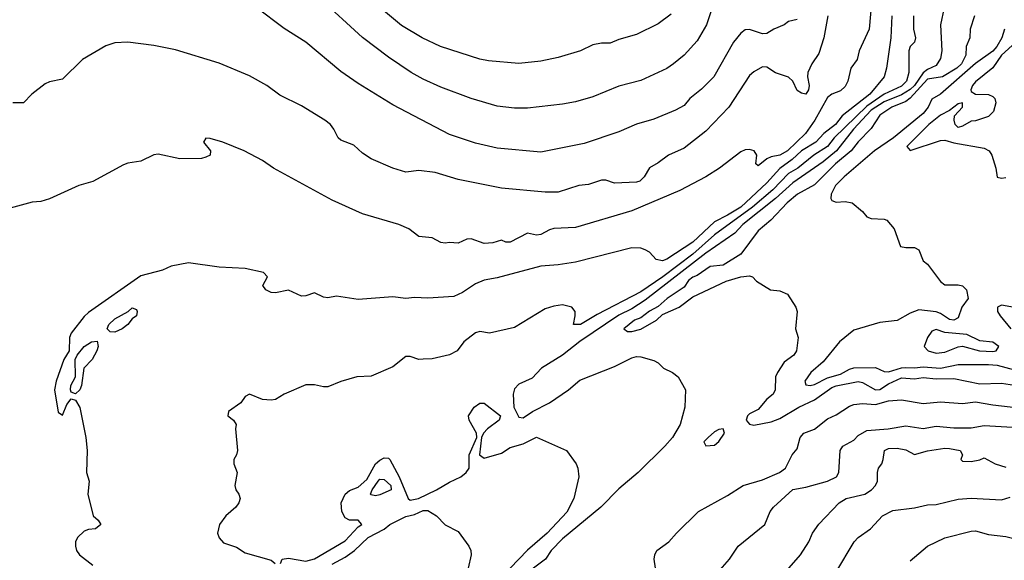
# Model space of a CAD drawing. Header units: metres. Extents: x -46681 to -43747, y -240911 to -237677.
# Tile 40 of 256: x -46602 to -46488, y -240475 to -240412. Entities that reach past the tile are written whole.
import ezdxf

# ---------------------------------------------------------------- set-up
doc = ezdxf.new("R2010")
doc.units = ezdxf.units.M
doc.layers.add('CONTOUR_INDEX', color=1, linetype='Continuous')
doc.layers.add('CONTOUR_INTER', color=3, linetype='Continuous')

msp = doc.modelspace()

# ---------------------------------------------------------------- linework, layer by layer
at = {"layer": 'CONTOUR_INDEX'}
for points, elevation in [([(-46503.54, -240410.52), (-46503.81, -240413.52), (-46504.96, -240416.02), (-46505.19, -240417.02), (-46505.93, -240418.02), (-46506.27, -240419.52), (-46506.6, -240420.13), (-46507.1, -240420.64), (-46508.1, -240421.03), (-46508.6, -240421.39), (-46510.07, -240424.02), (-46511.14, -240425.52), (-46513.23, -240427.52), (-46514.1, -240428.04), (-46515.1, -240428.23), (-46515.6, -240428.46), (-46516.6, -240429.25), (-46516.84, -240429.02), (-46516.76, -240428.02), (-46517.03, -240427.52), (-46517.6, -240427.38), (-46518.1, -240427.41), (-46518.6, -240427.63), (-46521.02, -240429.52), (-46522.6, -240430.52), (-46525.6, -240432.1), (-46531.1, -240434.45), (-46537.6, -240436.36), (-46540.1, -240436.48), (-46540.6, -240436.62), (-46541.6, -240437.17), (-46542.1, -240437.25), (-46543.1, -240437.01), (-46545.1, -240438.05), (-46545.6, -240438.02), (-46546.1, -240437.81), (-46547.1, -240438.11), (-46548.1, -240438.19), (-46549.6, -240437.65), (-46550.1, -240437.7), (-46551.1, -240438.17), (-46552.1, -240438.06), (-46552.6, -240438.17), (-46553.1, -240438.06), (-46554.1, -240437.54), (-46555.6, -240437.39), (-46556.75, -240436.52), (-46557.9, -240436.02), (-46562.1, -240434.76), (-46565.6, -240433.19), (-46572.33, -240429.52), (-46573.6, -240428.65), (-46575.69, -240427.52), (-46578.15, -240426.52), (-46579.6, -240426.12), (-46580.1, -240426.09), (-46580.38, -240426.52), (-46579.58, -240427.52), (-46579.62, -240428.02), (-46580.1, -240428.26), (-46580.6, -240428.42), (-46583.1, -240428.47), (-46585.6, -240427.9), (-46586.1, -240428), (-46587.6, -240428.71), (-46589.1, -240428.95), (-46589.6, -240429.16), (-46593.1, -240431.06), (-46594.73, -240431.52), (-46598.1, -240433.07), (-46599.1, -240433.35), (-46600.1, -240433.44), (-46602.6, -240434.11)], 160), ([(-46488.24, -240413.52), (-46488.58, -240414.52), (-46489.13, -240415.52), (-46489.6, -240416.07), (-46491.6, -240417.5), (-46495.6, -240421), (-46496.6, -240421.59), (-46497.04, -240422.52), (-46497.6, -240423.24), (-46501.03, -240426.02), (-46503.2, -240427.52), (-46506.68, -240430.52), (-46507.7, -240431.52), (-46508.2, -240432.52), (-46508.23, -240433.02), (-46508.1, -240433.25), (-46507.6, -240433.44), (-46506.6, -240433.35), (-46505.79, -240433.52), (-46504.59, -240434.52), (-46504.1, -240435.14), (-46503.6, -240435.33), (-46502.1, -240435.38), (-46501.79, -240435.52), (-46500.96, -240436.52), (-46500.23, -240438.52), (-46499.6, -240438.66), (-46498.6, -240438.64), (-46498.1, -240438.91), (-46497.6, -240440.18), (-46497.1, -240440.58), (-46495.6, -240442.55), (-46495.1, -240442.95), (-46493.6, -240442.93), (-46493.1, -240443.05), (-46492.63, -240443.52), (-46492.43, -240444.52), (-46493.18, -240445.52), (-46493.6, -240446.74), (-46494.07, -240447.02), (-46494.6, -240446.92), (-46495.6, -240446.23), (-46496.1, -240446.06), (-46498.1, -240445.82), (-46499.1, -240446.21), (-46500.6, -240447.06), (-46502.6, -240447.26), (-46505.6, -240448.17), (-46507.25, -240449.52), (-46509.1, -240451.79), (-46510.53, -240453.02), (-46511.21, -240454.02), (-46511.1, -240454.44), (-46510.6, -240454.52), (-46510.1, -240454.41), (-46508.6, -240453.65), (-46507.1, -240453.24), (-46506.1, -240452.64), (-46505.6, -240452.48), (-46503.1, -240452.47), (-46502.1, -240452.91), (-46501.6, -240452.95), (-46500.1, -240452.49), (-46499.6, -240452.45), (-46498.6, -240452.49), (-46497.6, -240452.36), (-46495.6, -240452.55), (-46493.6, -240452.1), (-46490.1, -240452.11), (-46489.1, -240452.2), (-46487.1, -240452.72)], 155), ([(-46507.64, -240476.02), (-46505.54, -240472.52), (-46505.1, -240472.02), (-46503.65, -240471.02), (-46502.29, -240469.52), (-46501.1, -240468.89), (-46498.6, -240468.6), (-46497.1, -240468.25), (-46496.1, -240468.21), (-46493.6, -240467.6), (-46492.1, -240467.49), (-46488.6, -240467.66), (-46487.6, -240467.39)], 160)]:
    msp.add_lwpolyline(points, dxfattribs=dict(at, elevation=elevation))
at = {"layer": 'CONTOUR_INTER'}
for points, elevation in [([(-46494.79, -240409.02), (-46495.61, -240413.02), (-46495.46, -240416.02), (-46495.6, -240416.92), (-46496.1, -240417.71), (-46497.1, -240418.16), (-46497.6, -240418.55), (-46498.6, -240420.01), (-46499.1, -240420.48), (-46500.1, -240421.09), (-46502.1, -240421.9), (-46503.6, -240422.85), (-46505.61, -240425.02), (-46507.56, -240427.52), (-46509.1, -240428.78), (-46512.6, -240431.21), (-46514.6, -240433.01), (-46518.35, -240436.02), (-46519.29, -240437.02), (-46522.6, -240439.29), (-46529.6, -240444.72), (-46531.1, -240445.69), (-46532.6, -240446.42), (-46537.1, -240449.48), (-46539.1, -240451.04), (-46541.5, -240452.52), (-46542.6, -240453.7), (-46544.1, -240454.36), (-46544.6, -240454.91), (-46544.76, -240455.52), (-46544.7, -240457.02), (-46544.1, -240458.17), (-46543.6, -240458.24), (-46542.54, -240457.52), (-46540.58, -240456.52), (-46538.4, -240455.02), (-46537.1, -240453.93), (-46533.1, -240452.33), (-46531.1, -240451.36), (-46530.6, -240451.19), (-46530.1, -240451.24), (-46528.6, -240451.64), (-46528.1, -240451.9), (-46527.48, -240452.52), (-46526.43, -240453.02), (-46525.79, -240453.52), (-46524.94, -240455.02), (-46525.02, -240457.02), (-46525.54, -240459.02), (-46526.46, -240460.52), (-46527.31, -240461.52), (-46530.38, -240464.52), (-46532.6, -240466.4), (-46534.7, -240468.52), (-46539.1, -240472.17), (-46540.41, -240473.52), (-46541.06, -240474.52), (-46542.6, -240475.65)], 157), ([(-46521.7, -240410.52), (-46522.53, -240413.02), (-46523.6, -240414.88), (-46525.1, -240416.52), (-46526.32, -240417.52), (-46527.1, -240418.05), (-46530.1, -240419.43), (-46532.6, -240420.11), (-46535.6, -240421.33), (-46537.6, -240421.9), (-46539.1, -240422.17), (-46543.1, -240422.63), (-46544.6, -240422.63), (-46546.6, -240422.39), (-46549.6, -240421.52), (-46553.1, -240420.22), (-46555.1, -240419.28), (-46556.48, -240418.52), (-46559.1, -240416.76), (-46562.1, -240414.5), (-46567.1, -240409.86)], 163), ([(-46526.6, -240411.81), (-46528.1, -240412.91), (-46530.6, -240414.13), (-46532.6, -240414.71), (-46533.6, -240415.13), (-46534.6, -240415.14), (-46535.6, -240415.34), (-46537.03, -240416.02), (-46539.6, -240416.78), (-46541.6, -240417.2), (-46544.1, -240417.5), (-46547.6, -240417.19), (-46548.6, -240416.98), (-46553.13, -240415.52), (-46555.25, -240414.52), (-46557.6, -240413.11), (-46560.6, -240410.61)], 164), ([(-46512.1, -240412.42), (-46513.1, -240412.65), (-46513.6, -240413.02), (-46514.78, -240413.52), (-46515.6, -240414.05), (-46516.1, -240414.08), (-46517.6, -240413.58), (-46518.1, -240413.62), (-46518.6, -240413.98), (-46519.43, -240415.02), (-46521.69, -240419.02), (-46523.1, -240420.42), (-46524.45, -240421.52), (-46525.1, -240422.3), (-46526.1, -240422.87), (-46528.6, -240423.88), (-46530.6, -240424.47), (-46532.6, -240425.33), (-46536.6, -240426.67), (-46541.6, -240427.69), (-46546.6, -240427.22), (-46549.1, -240426.65), (-46552.1, -240425.64), (-46558.6, -240422.23), (-46562.6, -240419.77), (-46564.6, -240418.41), (-46568.6, -240415.02), (-46571.1, -240413.44), (-46574.36, -240411.02)], 162), ([(-46508.58, -240412.02), (-46509.04, -240414.52), (-46509.6, -240416.34), (-46510.42, -240417.52), (-46510.89, -240418.52), (-46510.93, -240419.02), (-46510.72, -240420.02), (-46510.78, -240420.52), (-46511.1, -240421), (-46511.6, -240420.89), (-46512.1, -240420.59), (-46512.59, -240419.52), (-46513.1, -240419.06), (-46514.6, -240418.56), (-46515.6, -240417.9), (-46516.1, -240417.86), (-46517.1, -240418.43), (-46517.6, -240418.86), (-46519.96, -240422.52), (-46522.6, -240425.27), (-46525.1, -240427.23), (-46526.89, -240428.02), (-46528.1, -240428.93), (-46529.1, -240429.47), (-46529.71, -240430.52), (-46530.18, -240431.02), (-46530.6, -240431.15), (-46533.1, -240431.26), (-46534.1, -240430.89), (-46534.6, -240430.92), (-46536.1, -240431.4), (-46537.21, -240431.52), (-46539.6, -240432.3), (-46541.1, -240432.3), (-46546.1, -240431.81), (-46551.1, -240430.83), (-46553.73, -240430.02), (-46555.6, -240429.8), (-46557.1, -240429.99), (-46558.6, -240429.54), (-46561.1, -240428.44), (-46562.1, -240427.8), (-46563.1, -240426.87), (-46564.6, -240426.29), (-46564.91, -240426.02), (-46565.4, -240425.02), (-46565.78, -240424.52), (-46566.41, -240424.02), (-46569.1, -240422.35), (-46571.6, -240421.12), (-46573.1, -240420.02), (-46575.1, -240418.89), (-46578.6, -240417.45), (-46583.6, -240415.91), (-46586.1, -240415.42), (-46589.1, -240415.02), (-46590.6, -240415.12), (-46591.6, -240415.45), (-46594.3, -240417.02), (-46596.6, -240419.29), (-46598.1, -240419.6), (-46598.6, -240419.84), (-46600.12, -240421.02), (-46601.1, -240422.01), (-46602.33, -240422.02)], 161), ([(-46501.21, -240412.02), (-46501.33, -240414.52), (-46501.83, -240418.02), (-46502.1, -240419), (-46503.73, -240421.02), (-46506.93, -240423.52), (-46507.69, -240424.52), (-46509.02, -240425.52), (-46509.95, -240426.52), (-46511.59, -240427.52), (-46512.67, -240428.52), (-46514.1, -240429.55), (-46515.6, -240431.23), (-46518.6, -240434.01), (-46520.1, -240434.95), (-46521.6, -240435.68), (-46524.1, -240438.05), (-46527.1, -240440.01), (-46527.6, -240440.19), (-46528.33, -240440.02), (-46529.1, -240439.18), (-46529.6, -240438.9), (-46530.1, -240438.72), (-46531.1, -240438.68), (-46537.6, -240440.33), (-46539.6, -240440.64), (-46541.6, -240440.79), (-46546.6, -240442.14), (-46548.1, -240442.41), (-46549.1, -240442.83), (-46550.6, -240443.81), (-46551.6, -240444.28), (-46554.6, -240444.49), (-46556.1, -240444.39), (-46557.1, -240444.51), (-46558.6, -240444.34), (-46562.6, -240444.65), (-46565.1, -240444.24), (-46566.1, -240444.44), (-46566.6, -240444.38), (-46567.6, -240443.87), (-46568.6, -240444.2), (-46569.1, -240444.23), (-46570.6, -240443.56), (-46572.1, -240443.85), (-46572.6, -240443.82), (-46573.22, -240443.52), (-46573.56, -240443.02), (-46573.04, -240442.02), (-46573.5, -240441.52), (-46575.6, -240441.05), (-46578.6, -240440.9), (-46582.1, -240440.41), (-46584.1, -240440.81), (-46585.1, -240441.27), (-46587.6, -240441.92), (-46593.6, -240446.12), (-46594.1, -240446.58), (-46595.61, -240448.52), (-46595.78, -240449.02), (-46595.84, -240450.52), (-46596.44, -240451.52), (-46597.34, -240454.02), (-46597.51, -240455.02), (-46597.1, -240457.59), (-46596.6, -240457.94), (-46596.1, -240456.7), (-46595.6, -240456.06), (-46595.1, -240456.23), (-46594.6, -240457.06), (-46593.9, -240460.52), (-46593.75, -240462.02), (-46593.83, -240464.52), (-46593.52, -240465.52), (-46593.69, -240467.02), (-46593.09, -240469.52), (-46592.5, -240470.02), (-46592.21, -240470.52), (-46592.81, -240471.02), (-46593.6, -240471.09), (-46594.1, -240471.28), (-46594.88, -240472.02), (-46595.12, -240472.52), (-46595.12, -240473.02), (-46594.99, -240473.52), (-46594.66, -240474.02), (-46593.1, -240475.2)], 159), ([(-46498.71, -240412.02), (-46498.72, -240413.52), (-46498.51, -240414.52), (-46498.6, -240415.02), (-46499.09, -240415.52), (-46499.26, -240416.02), (-46499.27, -240418.52), (-46499.53, -240419.52), (-46500.1, -240420.1), (-46502.1, -240421.01), (-46504.1, -240422.4), (-46507.83, -240426.02), (-46508.6, -240427.03), (-46510.17, -240428.02), (-46512.03, -240429.52), (-46513.1, -240430.15), (-46514.9, -240432.02), (-46517.25, -240434.02), (-46521.6, -240437.21), (-46524.1, -240439.4), (-46527.55, -240442.02), (-46530.1, -240443.76), (-46535.1, -240446.34), (-46537.03, -240447.52), (-46537.83, -240447.52), (-46537.63, -240446.52), (-46537.65, -240446.02), (-46538.03, -240445.52), (-46539.1, -240445.25), (-46540.1, -240445.39), (-46541.1, -240445.72), (-46544.6, -240447.84), (-46547.47, -240448.52), (-46548.6, -240448.33), (-46549.1, -240448.48), (-46550.43, -240449.52), (-46551.21, -240450.52), (-46552.1, -240450.99), (-46554.1, -240451.44), (-46555.1, -240451.5), (-46555.6, -240451.52), (-46556.6, -240451.19), (-46557.1, -240451.18), (-46558.6, -240452.39), (-46561.1, -240453.44), (-46562.74, -240453.52), (-46564.6, -240454.05), (-46566.1, -240454.67), (-46566.6, -240454.69), (-46567.6, -240454.43), (-46568.6, -240454.45), (-46571.12, -240455.52), (-46572.1, -240456.12), (-46572.6, -240456.22), (-46573.6, -240456.14), (-46575.1, -240455.54), (-46575.6, -240455.78), (-46576.1, -240456.52), (-46577.5, -240457.52), (-46577.59, -240458.02), (-46576.92, -240458.52), (-46576.63, -240459.02), (-46576.71, -240459.52), (-46576.46, -240462.02), (-46576.58, -240462.52), (-46576.88, -240463.02), (-46576.9, -240463.52), (-46576.5, -240464.52), (-46576.79, -240466.02), (-46576.68, -240466.52), (-46576.31, -240467.02), (-46576.18, -240467.52), (-46576.32, -240468.02), (-46576.66, -240468.52), (-46577.82, -240469.52), (-46578.53, -240470.52), (-46578.77, -240471.52), (-46578.6, -240472.03), (-46578.1, -240472.64), (-46576.6, -240473.14), (-46575.6, -240473.79), (-46572.6, -240474.62), (-46572.13, -240475.02)], 158), ([(-46491.72, -240412.02), (-46492.19, -240413.52), (-46492.25, -240414.52), (-46492.65, -240415.52), (-46492.69, -240416.52), (-46493.2, -240417.52), (-46493.74, -240418.02), (-46495.4, -240419.02), (-46497.1, -240419.3), (-46499.1, -240421.49), (-46499.6, -240421.85), (-46501.22, -240422.52), (-46502.6, -240423.42), (-46503.6, -240424.97), (-46505.1, -240426.48), (-46505.88, -240427.52), (-46507.69, -240429.02), (-46510.1, -240431.43), (-46512.08, -240432.52), (-46513.25, -240433.52), (-46515.14, -240435.52), (-46516.6, -240436.75), (-46518.6, -240439.4), (-46520.6, -240440.67), (-46522.1, -240440.84), (-46523.6, -240441.87), (-46524.1, -240442.08), (-46524.6, -240442.45), (-46525.1, -240443.23), (-46527.04, -240444.52), (-46528.1, -240445.43), (-46529.1, -240445.99), (-46530.1, -240446.75), (-46530.83, -240447.02), (-46532.04, -240448.02), (-46531.6, -240448.31), (-46531.1, -240448.33), (-46530.1, -240448.04), (-46528.28, -240447.02), (-46527.6, -240446.36), (-46525.66, -240445.52), (-46524.1, -240444.34), (-46520.28, -240442.52), (-46518.6, -240442.01), (-46517.6, -240441.92), (-46517.23, -240442.02), (-46516.78, -240442.52), (-46515.16, -240443.52), (-46514.1, -240443.65), (-46513.2, -240444.02), (-46512.25, -240445.52), (-46512.1, -240446.02), (-46512.29, -240448.02), (-46511.98, -240449.02), (-46512.17, -240450.52), (-46512.48, -240451.02), (-46513.6, -240451.83), (-46514.37, -240453.02), (-46514.6, -240453.52), (-46514.63, -240455.02), (-46514.87, -240455.52), (-46515.6, -240456.08), (-46516.6, -240457.3), (-46517.6, -240457.78), (-46517.82, -240458.02), (-46517.98, -240458.52), (-46517.6, -240458.98), (-46517.1, -240459.1), (-46515.1, -240458.71), (-46514.1, -240458.33), (-46511.92, -240457.02), (-46510.1, -240456.16), (-46508.1, -240454.77), (-46507.6, -240454.56), (-46505.1, -240454.08), (-46504.6, -240454.18), (-46503.1, -240455.03), (-46502.6, -240454.97), (-46501.6, -240454.34), (-46500.1, -240453.65), (-46498.6, -240453.77), (-46497.6, -240453.61), (-46496.1, -240453.77), (-46494.1, -240453.71), (-46491.1, -240454.34), (-46488.6, -240454.25), (-46484.6, -240454.86)], 156), ([(-46486.1, -240414.25), (-46488.59, -240416.52), (-46489.6, -240417.98), (-46491.6, -240419.58), (-46491.95, -240420.02), (-46492.13, -240420.52), (-46492.1, -240420.72), (-46491.6, -240421.02), (-46490.1, -240421.06), (-46489.6, -240421.28), (-46489.36, -240421.52), (-46489.27, -240422.02), (-46489.51, -240423.02), (-46490.1, -240423.57), (-46491.6, -240424.07), (-46492.1, -240424.12), (-46493.1, -240424.69), (-46493.6, -240424.83), (-46493.92, -240424.52), (-46494.05, -240424.02), (-46494, -240423.52), (-46493.07, -240422.52), (-46493.07, -240422.02), (-46493.6, -240422.14), (-46494.6, -240422.91), (-46495.6, -240423.42), (-46496.95, -240424.52), (-46499.5, -240427.02), (-46499.1, -240427.49), (-46495.6, -240426.35), (-46495.1, -240426.29), (-46494.1, -240426.6), (-46490.6, -240427.24), (-46490.02, -240427.52), (-46489.72, -240428.02), (-46489.24, -240429.52), (-46489.1, -240430.55), (-46488.6, -240430.69), (-46488.1, -240430.6)], 154), ([(-46589.06, -240446.02), (-46588.6, -240445.59), (-46588.1, -240445.79), (-46588.01, -240446.02), (-46588.08, -240446.52), (-46588.6, -240446.87), (-46589.1, -240447.52), (-46589.74, -240448.02), (-46590.6, -240448.38), (-46591.1, -240448.35), (-46591.47, -240448.02), (-46591.29, -240447.52), (-46590.6, -240446.87), (-46589.06, -240446.02)], 159), ([(-46487.1, -240445.57), (-46488.6, -240445.28), (-46489.08, -240445.52), (-46489.06, -240446.02), (-46488.76, -240446.52), (-46487.52, -240448.02)], 154), ([(-46496.6, -240448.28), (-46497.12, -240449.02), (-46497.48, -240450.02), (-46497.02, -240450.52), (-46496.1, -240450.8), (-46495.1, -240450.68), (-46493.6, -240450.07), (-46493.1, -240449.99), (-46491.14, -240450.52), (-46489.6, -240450.62), (-46489.21, -240450.52), (-46488.91, -240450.02), (-46489.6, -240449.55), (-46491.1, -240449.38), (-46492.6, -240448.66), (-46495.1, -240448.42), (-46496.1, -240448.08), (-46496.6, -240448.28)], 154), ([(-46593.25, -240449.52), (-46592.6, -240449.43), (-46592.51, -240450.02), (-46592.65, -240450.52), (-46593.2, -240451.52), (-46594.16, -240452.52), (-46594.41, -240454.52), (-46594.6, -240455.03), (-46595.1, -240455.49), (-46595.6, -240455.31), (-46595.68, -240455.02), (-46595.64, -240454.52), (-46595.1, -240453.52), (-46595.14, -240451.52), (-46594.92, -240451.02), (-46594.1, -240450.03), (-46593.25, -240449.52)], 159), ([(-46528.4, -240475.52), (-46528.54, -240474.52), (-46528.48, -240474.02), (-46528.23, -240473.52), (-46526.85, -240472.52), (-46525.99, -240471.52), (-46523.45, -240469.02), (-46520.1, -240467.19), (-46518.33, -240466.02), (-46516.1, -240465.36), (-46514.13, -240464.52), (-46513.45, -240464.02), (-46512.69, -240462.52), (-46512.1, -240461.8), (-46511.74, -240460.52), (-46511.32, -240460.02), (-46510.1, -240459.53), (-46508.6, -240458.36), (-46507.6, -240457.91), (-46506.1, -240456.9), (-46505.6, -240456.71), (-46504.6, -240456.61), (-46503.1, -240456.71), (-46501.6, -240456.3), (-46500.1, -240456.16), (-46497.6, -240456.59), (-46495.6, -240456.41), (-46493.1, -240456.6), (-46491.6, -240456.4), (-46489.6, -240456.76), (-46486.6, -240457.09)], 157), ([(-46571.51, -240475.02), (-46571.33, -240474.52), (-46570.6, -240474.4), (-46568.6, -240474.73), (-46567.6, -240474.48), (-46564.1, -240472.38), (-46562.6, -240470.77), (-46562.16, -240470.52), (-46562.59, -240470.02), (-46563.6, -240470.02), (-46564.1, -240469.75), (-46564.49, -240469.02), (-46564.55, -240468.02), (-46564.08, -240467.02), (-46563.6, -240466.61), (-46562.6, -240466.23), (-46561.6, -240465.35), (-46560.61, -240463.52), (-46560.1, -240463.12), (-46559.6, -240462.86), (-46559.1, -240462.9), (-46558.97, -240463.02), (-46557.88, -240465.02), (-46556.85, -240467.52), (-46556.6, -240467.73), (-46555.66, -240467.52), (-46553.6, -240466.54), (-46552.1, -240465.63), (-46550.8, -240465.02), (-46550.17, -240464.52), (-46549.83, -240464.02), (-46549.81, -240462.52), (-46548.96, -240460.52), (-46548.98, -240460.02), (-46549.84, -240458.52), (-46549.89, -240458.02), (-46549.26, -240457.02), (-46548.6, -240456.56), (-46548.1, -240456.55), (-46546.24, -240458.02), (-46546.39, -240458.52), (-46547.7, -240459.52), (-46548.17, -240460.02), (-46548.4, -240460.52), (-46548.62, -240462.52), (-46548.1, -240462.9), (-46546.1, -240462.3), (-46545.1, -240461.66), (-46543.6, -240461.24), (-46542.1, -240460.48), (-46538.62, -240462.02), (-46537.53, -240463.52), (-46537.33, -240464.02), (-46537.22, -240465.02), (-46537.78, -240467.52), (-46538.6, -240469.11), (-46540.86, -240471.52), (-46543.1, -240473.45), (-46545.11, -240475.52)], 158), ([(-46523.1, -240478.18), (-46519.87, -240474.52), (-46518.89, -240473.02), (-46515.83, -240470.52), (-46515.21, -240469.02), (-46514.82, -240468.52), (-46512.6, -240466.47), (-46511.1, -240466.21), (-46508.61, -240465.52), (-46507.59, -240465.02), (-46507.31, -240464.52), (-46507.15, -240462.02), (-46506.85, -240461.52), (-46505.6, -240460.8), (-46505.1, -240460.29), (-46504.1, -240459.7), (-46501.63, -240459.52), (-46499.6, -240459.15), (-46497.6, -240459.46), (-46496.1, -240459.2), (-46494.1, -240459.4), (-46492.1, -240459.4), (-46490.6, -240459.14), (-46484.12, -240459.52)], 158), ([(-46520.6, -240459.5), (-46521.1, -240459.58), (-46521.6, -240459.87), (-46522.35, -240460.52), (-46522.84, -240461.02), (-46522.6, -240461.46), (-46521.6, -240461.4), (-46521.1, -240460.95), (-46520.45, -240460.02), (-46520.6, -240459.5)], 156), ([(-46514.38, -240477.02), (-46511.73, -240474.02), (-46510.76, -240472.52), (-46510.34, -240471.52), (-46509.6, -240470.49), (-46507.27, -240468.02), (-46506.45, -240467.52), (-46504.33, -240467.02), (-46503.54, -240466.52), (-46503.09, -240466.02), (-46502.87, -240465.52), (-46502.87, -240464.52), (-46502.75, -240464.02), (-46502.38, -240463.52), (-46502.2, -240463.02), (-46502.06, -240462.02), (-46501.6, -240461.78), (-46500.6, -240461.73), (-46499.6, -240461.91), (-46498.6, -240462.47), (-46497.1, -240462.03), (-46495.1, -240461.75), (-46494.6, -240461.79), (-46493.36, -240462.02), (-46493.1, -240462.52), (-46493.27, -240463.02), (-46493.1, -240463.22), (-46492.1, -240463.27), (-46491.1, -240463.08), (-46490.6, -240462.85), (-46489.33, -240463.52), (-46488.1, -240463.92)], 159), ([(-46560.29, -240465.52), (-46560.1, -240465.3), (-46559.6, -240465.34), (-46558.84, -240466.02), (-46558.79, -240466.52), (-46560.1, -240467.1), (-46560.6, -240467.21), (-46561.1, -240467.12), (-46561.16, -240467.02), (-46560.98, -240466.52), (-46560.29, -240465.52)], 159), ([(-46565.6, -240475.09), (-46564.1, -240474.29), (-46563.03, -240473.52), (-46561.44, -240472.02), (-46559.6, -240471.04), (-46558.94, -240470.52), (-46557.1, -240469.61), (-46556.1, -240469.35), (-46555.1, -240468.89), (-46554.6, -240468.92), (-46553.58, -240469.52), (-46552.6, -240470.57), (-46551.1, -240471.32), (-46549.86, -240473.02), (-46549.65, -240473.52), (-46549.61, -240474.02), (-46549.95, -240475.52)], 159), ([(-46499.1, -240474.69), (-46497.1, -240473.01), (-46495.1, -240472.05), (-46492.1, -240471.3), (-46491.6, -240471.24), (-46490.1, -240471.65), (-46488.1, -240471.9), (-46478.1, -240474.44), (-46474.1, -240475.11)], 161)]:
    msp.add_lwpolyline(points, dxfattribs=dict(at, elevation=elevation))

doc.saveas('drawing.dxf')
